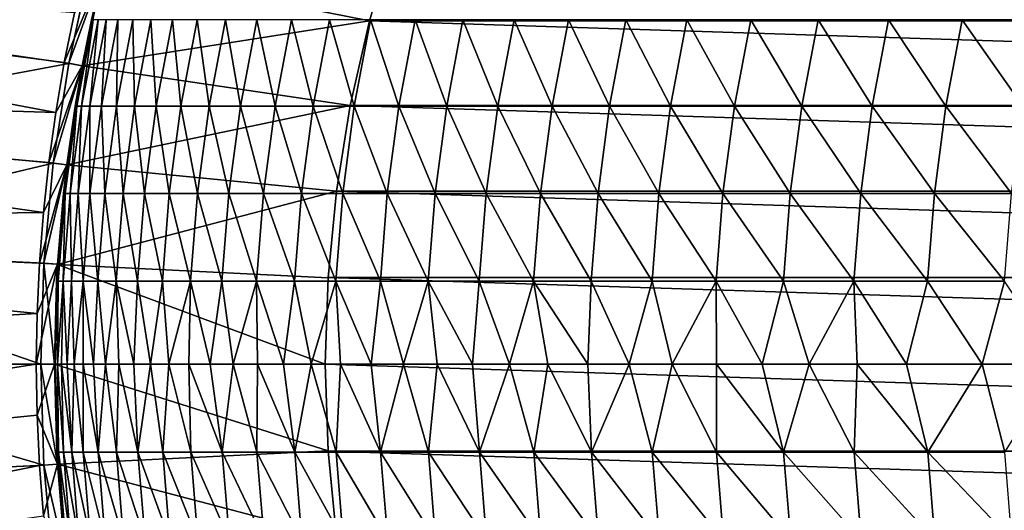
# Model space of a CAD drawing. Header units: metres. Extents: x -24 to 236, y -24 to 24.
# Tile 46 of 256: x -9.19 to -3.74, y -0.81 to 1.91. Entities that reach past the tile are written whole.
import ezdxf

# ---------------------------------------------------------------- set-up
doc = ezdxf.new("R2010")
doc.units = ezdxf.units.M
doc.layers.add('solid_10392024', color=7, linetype='CONTINUOUS')

msp = doc.modelspace()

# ---------------------------------------------------------------- linework, layer by layer
at = {"layer": 'solid_10392024'}
for points in [[(-7.254633, 1.902758), (-8.728052, 2.195745), (-7.118092, 2.362769)], [(-7.117933, 2.36326, 0.009358), (-7.254716, 1.90237, 0.009358), (-7.118092, 2.362769)], [(7.254716, 1.90237, 0.009358), (-7.254716, 1.90237, 0.009358), (-7.117933, 2.36326, 0.009358)], [(-7.254716, 1.90237, 0.009358), (-7.254633, 1.902758), (-7.118092, 2.362769)], [(7.254716, 1.90237, 0.009358), (-7.117933, 2.36326, 0.009358), (7.117933, 2.36326, 0.009358)], [(-14.014405, 1.551269, 4.4), (-8.992291, 1.395784, 9.4), (-13.907684, 2.320846, 4.4)], [(-13.907684, 2.320846, 4.4), (-8.992291, 1.395784, 9.4), (-8.944992, 1.672274, 9.4)], [(-13.907684, 2.320846, 4.4), (-8.944992, 1.672274, 9.4), (-8.889263, 1.947005, 9.4)], [(-8.920442, 1.667587), (-10.801885, 1.941455), (-8.800982, 2.213184)], [(-8.728176, 2.195188, 9.4), (-8.889263, 1.947005, 9.4), (-8.944992, 1.672274, 9.4)], [(-8.84675, 1.653753, 9.4), (-8.728176, 2.195188, 9.4), (-8.944992, 1.672274, 9.4)], [(-8.920418, 1.66768, 0.009358), (-8.920442, 1.667587), (-8.800982, 2.213184)], [(-8.800955, 2.213302, 0.009358), (-8.920418, 1.66768, 0.009358), (-8.800982, 2.213184)], [(-8.728176, 2.195188, 0.009358), (-8.920418, 1.66768, 0.009358), (-8.800955, 2.213302, 0.009358)], [(-8.84675, 1.653753, 0.009358), (-8.920418, 1.66768, 0.009358), (-8.728176, 2.195188, 0.009358)], [(-8.728172, 2.195224, 57.5), (-8.728176, 2.195188, 9.4), (-8.84675, 1.653753, 9.4)], [(-8.795103, 1.909493, 57.5), (-8.728172, 2.195224, 57.5), (-8.84675, 1.653753, 9.4)], [(-8.846629, 1.654332), (-8.84675, 1.653753, 0.009358), (-8.728176, 2.195188, 0.009358)], [(-8.728052, 2.195745), (-8.846629, 1.654332), (-8.728176, 2.195188, 0.009358)], [(-7.254633, 1.902758), (-8.846629, 1.654332), (-8.728052, 2.195745)], [(-8.795103, 1.909493, 57.5), (-8.78592, 1.909494, 61.315632), (-8.728172, 2.195224, 57.5)], [(-8.920442, 1.667587), (-10.897964, 1.298081), (-10.801885, 1.941455)], [(-8.876475, 1.430055, 61.316067), (-8.78592, 1.909494, 61.315632), (-8.795103, 1.909493, 57.5)], [(-8.876475, 1.430055, 61.316067), (-8.848934, 1.430055, 65.131615), (-8.78592, 1.909494, 61.315632)], [(-8.876475, 1.430055, 61.316067), (-8.795103, 1.909493, 57.5), (-8.846758, 1.653746, 57.5)], [(-8.848934, 1.430055, 65.131615), (-8.758382, 1.909495, 65.130745), (-8.78592, 1.909494, 61.315632)], [(-8.848934, 1.430055, 65.131615), (-8.803051, 1.430057, 68.946129), (-8.758382, 1.909495, 65.130745)], [(-8.846758, 1.653746, 57.5), (-8.795103, 1.909493, 57.5), (-8.84675, 1.653753, 9.4)], [(-8.803051, 1.430057, 68.946129), (-8.712503, 1.909496, 68.944817), (-8.758382, 1.909495, 65.130745)], [(-8.803051, 1.430057, 68.946129), (-8.738841, 1.430058, 72.759087), (-8.712503, 1.909496, 68.944817)], [(-8.738841, 1.430058, 72.759087), (-8.648301, 1.909498, 72.757347), (-8.712503, 1.909496, 68.944817)], [(-8.738841, 1.430058, 72.759087), (-8.65632, 1.430059, 76.569977), (-8.648301, 1.909498, 72.757347)], [(-8.65632, 1.430059, 76.569977), (-8.565789, 1.909499, 76.567802), (-8.648301, 1.909498, 72.757347)], [(-8.65632, 1.430059, 76.569977), (-8.555504, 1.430059, 80.378288), (-8.565789, 1.909499, 76.567802)], [(-8.555504, 1.430059, 80.378288), (-8.464985, 1.9095, 80.375679), (-8.565789, 1.909499, 76.567802)], [(-8.555504, 1.430059, 80.378288), (-8.436408, 1.430059, 84.183502), (-8.464985, 1.9095, 80.375679)], [(-8.436408, 1.430059, 84.183502), (-8.345903, 1.9095, 84.18045), (-8.464985, 1.9095, 80.375679)], [(-8.436408, 1.430059, 84.183502), (-8.299048, 1.430059, 87.9851), (-8.345903, 1.9095, 84.18045)], [(-8.299048, 1.430059, 87.9851), (-8.208559, 1.909499, 87.981606), (-8.345903, 1.9095, 84.18045)], [(-8.299048, 1.430059, 87.9851), (-8.14344, 1.430058, 91.782562), (-8.208559, 1.909499, 87.981606)], [(-8.14344, 1.430058, 91.782562), (-8.052968, 1.909498, 91.778641), (-8.208559, 1.909499, 87.981606)], [(-8.14344, 1.430058, 91.782562), (-7.969598, 1.430057, 95.575386), (-8.052968, 1.909498, 91.778641)], [(-7.969598, 1.430057, 95.575386), (-7.879147, 1.909497, 95.571014), (-8.052968, 1.909498, 91.778641)], [(-7.969598, 1.430057, 95.575386), (-7.777539, 1.430056, 99.363045), (-7.879147, 1.909497, 95.571014)], [(-7.777539, 1.430056, 99.363045), (-7.68711, 1.909496, 99.358231), (-7.879147, 1.909497, 95.571014)], [(-7.777539, 1.430056, 99.363045), (-7.567278, 1.430055, 103.14502), (-7.68711, 1.909496, 99.358231)], [(-7.567278, 1.430055, 103.14502), (-7.476874, 1.909494, 103.139771), (-7.68711, 1.909496, 99.358231)], [(-7.567278, 1.430055, 103.14502), (-7.338831, 1.430055, 106.920807), (-7.476874, 1.909494, 103.139771)], [(-7.338831, 1.430055, 106.920807), (-7.248454, 1.909494, 106.915115), (-7.476874, 1.909494, 103.139771)], [(-7.338831, 1.430055, 106.920807), (-7.092215, 1.430055, 110.68988), (-7.248454, 1.909494, 106.915115)], [(-7.092215, 1.430055, 110.68988), (-7.001866, 1.909494, 110.683746), (-7.248454, 1.909494, 106.915115)], [(-7.092215, 1.430055, 110.68988), (-6.827465, 1.430056, 114.451736), (-7.001866, 1.909494, 110.683746)], [(-6.827465, 1.430056, 114.451736), (-6.737147, 1.909496, 114.44516), (-7.001866, 1.909494, 110.683746)], [(-6.827465, 1.430056, 114.451736), (-6.544627, 1.430057, 118.205879), (-6.737147, 1.909496, 114.44516)], [(-6.544627, 1.430057, 118.205879), (-6.454343, 1.909497, 118.198853), (-6.737147, 1.909496, 114.44516)], [(-6.544627, 1.430057, 118.205879), (-6.243746, 1.430059, 121.951797), (-6.454343, 1.909497, 118.198853)], [(-6.243746, 1.430059, 121.951797), (-6.153499, 1.909499, 121.944328), (-6.454343, 1.909497, 118.198853)], [(-6.243746, 1.430059, 121.951797), (-5.92487, 1.43006, 125.688995), (-6.153499, 1.909499, 121.944328)], [(-5.92487, 1.43006, 125.688995), (-5.834661, 1.9095, 125.681076), (-6.153499, 1.909499, 121.944328)], [(-5.92487, 1.43006, 125.688995), (-5.588044, 1.43006, 129.416962), (-5.834661, 1.9095, 125.681076)], [(-5.588044, 1.43006, 129.416962), (-5.497875, 1.909501, 129.4086), (-5.834661, 1.9095, 125.681076)], [(-5.588044, 1.43006, 129.416962), (-5.233313, 1.43006, 133.135208), (-5.497875, 1.909501, 129.4086)], [(-5.233313, 1.43006, 133.135208), (-5.143187, 1.909501, 133.126389), (-5.497875, 1.909501, 129.4086)], [(-5.233313, 1.43006, 133.135208), (-4.860724, 1.43006, 136.843216), (-5.143187, 1.909501, 133.126389)], [(-4.860724, 1.43006, 136.843216), (-4.770644, 1.9095, 136.833939), (-5.143187, 1.909501, 133.126389)], [(-4.860724, 1.43006, 136.843216), (-4.470323, 1.430059, 140.540497), (-4.770644, 1.9095, 136.833939)], [(-4.470323, 1.430059, 140.540497), (-4.380291, 1.909499, 140.530762), (-4.770644, 1.9095, 136.833939)], [(-4.470323, 1.430059, 140.540497), (-4.062155, 1.430057, 144.226547), (-4.380291, 1.909499, 140.530762)], [(-4.062155, 1.430057, 144.226547), (-3.972174, 1.909497, 144.216354), (-4.380291, 1.909499, 140.530762)], [(-4.062155, 1.430057, 144.226547), (-3.636267, 1.430056, 147.900864), (-3.972174, 1.909497, 144.216354)], [(-3.636267, 1.430056, 147.900864), (-3.54634, 1.909495, 147.890198), (-3.972174, 1.909497, 144.216354)], [(-7.361573, 1.434223), (-8.846629, 1.654332), (-7.254633, 1.902758)], [(-7.254716, 1.90237, 0.009358), (-7.361687, 1.433691, 0.009358), (-7.361573, 1.434223)], [(7.361687, 1.433691, 0.009358), (-7.361687, 1.433691, 0.009358), (-7.254716, 1.90237, 0.009358)], [(-7.254716, 1.90237, 0.009358), (-7.361573, 1.434223), (-7.254633, 1.902758)], [(7.361687, 1.433691, 0.009358), (-7.254716, 1.90237, 0.009358), (7.254716, 1.90237, 0.009358)], [(-9.006212, 1.115237), (-10.897964, 1.298081), (-8.920442, 1.667587)], [(-8.84675, 1.653753, 9.4), (-8.992291, 1.395784, 9.4), (-9.031023, 1.118301, 9.4)], [(-8.931774, 1.106041, 9.4), (-8.84675, 1.653753, 9.4), (-9.031023, 1.118301, 9.4)], [(-8.920418, 1.66768, 0.009358), (-9.006213, 1.115229, 0.009358), (-8.920442, 1.667587)], [(-8.84675, 1.653753, 0.009358), (-9.006213, 1.115229, 0.009358), (-8.920418, 1.66768, 0.009358)], [(-9.006213, 1.115229, 0.009358), (-9.006212, 1.115237), (-8.920442, 1.667587)], [(-8.931774, 1.106041, 0.009358), (-9.006213, 1.115229, 0.009358), (-8.84675, 1.653753, 0.009358)], [(-8.84675, 1.653753, 9.4), (-8.944992, 1.672274, 9.4), (-8.992291, 1.395784, 9.4)], [(-8.846629, 1.654332), (-8.9318, 1.10577), (-8.84675, 1.653753, 0.009358)], [(-7.361573, 1.434223), (-8.9318, 1.10577), (-8.846629, 1.654332)], [(-8.9318, 1.10577), (-8.931774, 1.106041, 0.009358), (-8.84675, 1.653753, 0.009358)], [(-8.846758, 1.653746, 57.5), (-8.84675, 1.653753, 9.4), (-8.931774, 1.106041, 9.4)], [(-8.885659, 1.430054, 57.5), (-8.846758, 1.653746, 57.5), (-8.931774, 1.106041, 9.4)], [(-8.885659, 1.430054, 57.5), (-8.876475, 1.430055, 61.316067), (-8.846758, 1.653746, 57.5)], [(-14.078583, 0.776862, 4.4), (-9.061113, 0.84024, 9.4), (-14.014405, 1.551269, 4.4)], [(-14.014405, 1.551269, 4.4), (-9.061113, 0.84024, 9.4), (-9.031023, 1.118301, 9.4)], [(-14.014405, 1.551269, 4.4), (-9.031023, 1.118301, 9.4), (-8.992291, 1.395784, 9.4)], [(-8.940916, 0.946412, 61.316376), (-8.876475, 1.430055, 61.316067), (-8.885659, 1.430054, 57.5)], [(-8.940916, 0.946412, 61.316376), (-8.913372, 0.946413, 65.132233), (-8.876475, 1.430055, 61.316067)], [(-8.940916, 0.946412, 61.316376), (-8.885659, 1.430054, 57.5), (-8.931785, 1.105995, 57.5)], [(-7.438427, 0.958958), (-8.9318, 1.10577), (-7.361573, 1.434223)], [(-8.931785, 1.105995, 57.5), (-8.885659, 1.430054, 57.5), (-8.931774, 1.106041, 9.4)], [(-8.913372, 0.946413, 65.132233), (-8.848934, 1.430055, 65.131615), (-8.876475, 1.430055, 61.316067)], [(-8.913372, 0.946413, 65.132233), (-8.867485, 0.946414, 68.947052), (-8.848934, 1.430055, 65.131615)], [(-8.867485, 0.946414, 68.947052), (-8.803051, 1.430057, 68.946129), (-8.848934, 1.430055, 65.131615)], [(-8.867485, 0.946414, 68.947052), (-8.80327, 0.946415, 72.760323), (-8.803051, 1.430057, 68.946129)], [(-8.80327, 0.946415, 72.760323), (-8.738841, 1.430058, 72.759087), (-8.803051, 1.430057, 68.946129)], [(-8.80327, 0.946415, 72.760323), (-8.720743, 0.946415, 76.571533), (-8.738841, 1.430058, 72.759087)], [(-8.720743, 0.946415, 76.571533), (-8.65632, 1.430059, 76.569977), (-8.738841, 1.430058, 72.759087)], [(-8.720743, 0.946415, 76.571533), (-8.619919, 0.946415, 80.38015), (-8.65632, 1.430059, 76.569977)], [(-8.619919, 0.946415, 80.38015), (-8.555504, 1.430059, 80.378288), (-8.65632, 1.430059, 76.569977)], [(-8.619919, 0.946415, 80.38015), (-8.500813, 0.946415, 84.185677), (-8.555504, 1.430059, 80.378288)], [(-8.500813, 0.946415, 84.185677), (-8.436408, 1.430059, 84.183502), (-8.555504, 1.430059, 80.378288)], [(-8.500813, 0.946415, 84.185677), (-8.363442, 0.946415, 87.987579), (-8.436408, 1.430059, 84.183502)], [(-8.363442, 0.946415, 87.987579), (-8.299048, 1.430059, 87.9851), (-8.436408, 1.430059, 84.183502)], [(-8.363442, 0.946415, 87.987579), (-8.207821, 0.946415, 91.785362), (-8.299048, 1.430059, 87.9851)], [(-8.207821, 0.946415, 91.785362), (-8.14344, 1.430058, 91.782562), (-8.299048, 1.430059, 87.9851)], [(-8.207821, 0.946415, 91.785362), (-8.033965, 0.946414, 95.578491), (-8.14344, 1.430058, 91.782562)], [(-8.033965, 0.946414, 95.578491), (-7.969598, 1.430057, 95.575386), (-8.14344, 1.430058, 91.782562)], [(-8.033965, 0.946414, 95.578491), (-7.84189, 0.946413, 99.366463), (-7.969598, 1.430057, 95.575386)], [(-7.84189, 0.946413, 99.366463), (-7.777539, 1.430056, 99.363045), (-7.969598, 1.430057, 95.575386)], [(-7.84189, 0.946413, 99.366463), (-7.631611, 0.946413, 103.148758), (-7.777539, 1.430056, 99.363045)], [(-7.631611, 0.946413, 103.148758), (-7.567278, 1.430055, 103.14502), (-7.777539, 1.430056, 99.363045)], [(-7.631611, 0.946413, 103.148758), (-7.403145, 0.946413, 106.924858), (-7.567278, 1.430055, 103.14502)], [(-7.403145, 0.946413, 106.924858), (-7.338831, 1.430055, 106.920807), (-7.567278, 1.430055, 103.14502)], [(-7.438415, 0.959121, 0.009358), (-7.438427, 0.958958), (-7.361573, 1.434223)], [(-7.361687, 1.433691, 0.009358), (-7.438415, 0.959121, 0.009358), (-7.361573, 1.434223)], [(7.438415, 0.959121, 0.009358), (-7.438415, 0.959121, 0.009358), (-7.361687, 1.433691, 0.009358)], [(-7.403145, 0.946413, 106.924858), (-7.156508, 0.946413, 110.694244), (-7.338831, 1.430055, 106.920807)], [(7.438415, 0.959121, 0.009358), (-7.361687, 1.433691, 0.009358), (7.361687, 1.433691, 0.009358)], [(-7.156508, 0.946413, 110.694244), (-7.092215, 1.430055, 110.68988), (-7.338831, 1.430055, 106.920807)], [(-7.156508, 0.946413, 110.694244), (-6.891736, 0.946413, 114.456421), (-7.092215, 1.430055, 110.68988)], [(-6.891736, 0.946413, 114.456421), (-6.827465, 1.430056, 114.451736), (-7.092215, 1.430055, 110.68988)], [(-6.891736, 0.946413, 114.456421), (-6.608874, 0.946414, 118.210876), (-6.827465, 1.430056, 114.451736)], [(-6.608874, 0.946414, 118.210876), (-6.544627, 1.430057, 118.205879), (-6.827465, 1.430056, 114.451736)], [(-6.608874, 0.946414, 118.210876), (-6.307968, 0.946415, 121.957115), (-6.544627, 1.430057, 118.205879)], [(-6.307968, 0.946415, 121.957115), (-6.243746, 1.430059, 121.951797), (-6.544627, 1.430057, 118.205879)], [(-6.307968, 0.946415, 121.957115), (-5.989064, 0.946416, 125.694633), (-6.243746, 1.430059, 121.951797)], [(-5.989064, 0.946416, 125.694633), (-5.92487, 1.43006, 125.688995), (-6.243746, 1.430059, 121.951797)], [(-5.989064, 0.946416, 125.694633), (-5.652209, 0.946416, 129.422928), (-5.92487, 1.43006, 125.688995)], [(-5.652209, 0.946416, 129.422928), (-5.588044, 1.43006, 129.416962), (-5.92487, 1.43006, 125.688995)], [(-5.652209, 0.946416, 129.422928), (-5.297447, 0.946416, 133.141495), (-5.588044, 1.43006, 129.416962)], [(-5.297447, 0.946416, 133.141495), (-5.233313, 1.43006, 133.135208), (-5.588044, 1.43006, 129.416962)], [(-5.297447, 0.946416, 133.141495), (-4.924826, 0.946416, 136.849823), (-5.233313, 1.43006, 133.135208)], [(-4.924826, 0.946416, 136.849823), (-4.860724, 1.43006, 136.843216), (-5.233313, 1.43006, 133.135208)], [(-4.924826, 0.946416, 136.849823), (-4.53439, 0.946415, 140.54744), (-4.860724, 1.43006, 136.843216)], [(-4.53439, 0.946415, 140.54744), (-4.470323, 1.430059, 140.540497), (-4.860724, 1.43006, 136.843216)], [(-4.53439, 0.946415, 140.54744), (-4.126187, 0.946414, 144.23381), (-4.470323, 1.430059, 140.540497)], [(-4.126187, 0.946414, 144.23381), (-4.062155, 1.430057, 144.226547), (-4.470323, 1.430059, 140.540497)], [(-4.126187, 0.946414, 144.23381), (-3.700261, 0.946413, 147.908447), (-4.062155, 1.430057, 144.226547)], [(-3.700261, 0.946413, 147.908447), (-3.636267, 1.430056, 147.900864), (-4.062155, 1.430057, 144.226547)], [(-9.006212, 1.115237), (-10.955613, 0.651249), (-10.897964, 1.298081)], [(-9.05768, 0.559666), (-10.955613, 0.651249), (-9.006212, 1.115237)], [(-8.931774, 1.106041, 9.4), (-9.061113, 0.84024, 9.4), (-9.082638, 0.561181, 9.4)], [(-8.982924, 0.554137, 9.4), (-8.931774, 1.106041, 9.4), (-9.082638, 0.561181, 9.4)], [(-8.931774, 1.106041, 9.4), (-9.031023, 1.118301, 9.4), (-9.061113, 0.84024, 9.4)], [(-9.057686, 0.55964, 0.009358), (-9.05768, 0.559666), (-9.006212, 1.115237)], [(-9.006213, 1.115229, 0.009358), (-9.057686, 0.55964, 0.009358), (-9.006212, 1.115237)], [(-8.931774, 1.106041, 0.009358), (-9.057686, 0.55964, 0.009358), (-9.006213, 1.115229, 0.009358)], [(-8.982924, 0.554137, 0.009358), (-9.057686, 0.55964, 0.009358), (-8.931774, 1.106041, 0.009358)], [(-8.9318, 1.10577), (-8.982983, 0.553339), (-8.982924, 0.554137, 0.009358)], [(-7.438427, 0.958958), (-8.982983, 0.553339), (-8.9318, 1.10577)], [(-8.931785, 1.105995, 57.5), (-8.931774, 1.106041, 9.4), (-8.982924, 0.554137, 9.4)], [(-8.9318, 1.10577), (-8.982924, 0.554137, 0.009358), (-8.931774, 1.106041, 0.009358)], [(-8.950101, 0.946412, 57.5), (-8.931785, 1.105995, 57.5), (-8.982924, 0.554137, 9.4)], [(-8.950101, 0.946412, 57.5), (-8.940916, 0.946412, 61.316376), (-8.931785, 1.105995, 57.5)], [(-7.484635, 0.47996), (-8.982983, 0.553339), (-7.438427, 0.958958)], [(-8.98293, 0.554048, 57.5), (-8.950101, 0.946412, 57.5), (-8.982924, 0.554137, 9.4)], [(-8.979053, 0.459989, 61.316559), (-8.950101, 0.946412, 57.5), (-8.98293, 0.554048, 57.5)], [(-8.979053, 0.459989, 61.316559), (-8.940916, 0.946412, 61.316376), (-8.950101, 0.946412, 57.5)], [(-8.979053, 0.459989, 61.316559), (-8.951508, 0.459989, 65.132599), (-8.940916, 0.946412, 61.316376)], [(-8.951508, 0.459989, 65.132599), (-8.913372, 0.946413, 65.132233), (-8.940916, 0.946412, 61.316376)], [(-8.951508, 0.459989, 65.132599), (-8.905618, 0.459989, 68.947609), (-8.913372, 0.946413, 65.132233)], [(-8.905618, 0.459989, 68.947609), (-8.867485, 0.946414, 68.947052), (-8.913372, 0.946413, 65.132233)], [(-8.905618, 0.459989, 68.947609), (-8.8414, 0.45999, 72.761063), (-8.867485, 0.946414, 68.947052)], [(-8.8414, 0.45999, 72.761063), (-8.80327, 0.946415, 72.760323), (-8.867485, 0.946414, 68.947052)], [(-8.8414, 0.45999, 72.761063), (-8.758868, 0.45999, 76.572449), (-8.80327, 0.946415, 72.760323)], [(-8.758868, 0.45999, 76.572449), (-8.720743, 0.946415, 76.571533), (-8.80327, 0.946415, 72.760323)], [(-8.758868, 0.45999, 76.572449), (-8.658039, 0.45999, 80.381248), (-8.720743, 0.946415, 76.571533)], [(-8.658039, 0.45999, 80.381248), (-8.619919, 0.946415, 80.38015), (-8.720743, 0.946415, 76.571533)], [(-8.658039, 0.45999, 80.381248), (-8.538928, 0.45999, 84.186958), (-8.619919, 0.946415, 80.38015)], [(-8.538928, 0.45999, 84.186958), (-8.500813, 0.946415, 84.185677), (-8.619919, 0.946415, 80.38015)], [(-8.538928, 0.45999, 84.186958), (-8.40155, 0.45999, 87.989052), (-8.500813, 0.946415, 84.185677)], [(-8.40155, 0.45999, 87.989052), (-8.363442, 0.946415, 87.987579), (-8.500813, 0.946415, 84.185677)], [(-8.40155, 0.45999, 87.989052), (-8.245921, 0.45999, 91.78701), (-8.363442, 0.946415, 87.987579)], [(-8.245921, 0.45999, 91.78701), (-8.207821, 0.946415, 91.785362), (-8.363442, 0.946415, 87.987579)], [(-8.245921, 0.45999, 91.78701), (-8.072057, 0.45999, 95.58033), (-8.207821, 0.946415, 91.785362)], [(-8.072057, 0.45999, 95.58033), (-8.033965, 0.946414, 95.578491), (-8.207821, 0.946415, 91.785362)], [(-8.072057, 0.45999, 95.58033), (-7.879973, 0.459989, 99.368484), (-8.033965, 0.946414, 95.578491)], [(-7.879973, 0.459989, 99.368484), (-7.84189, 0.946413, 99.366463), (-8.033965, 0.946414, 95.578491)], [(-7.879973, 0.459989, 99.368484), (-7.669684, 0.459989, 103.150963), (-7.84189, 0.946413, 99.366463)], [(-7.669684, 0.459989, 103.150963), (-7.631611, 0.946413, 103.148758), (-7.84189, 0.946413, 99.366463)], [(-7.669684, 0.459989, 103.150963), (-7.441206, 0.459989, 106.927254), (-7.631611, 0.946413, 103.148758)], [(-7.441206, 0.459989, 106.927254), (-7.403145, 0.946413, 106.924858), (-7.631611, 0.946413, 103.148758)], [(-7.484584, 0.480616, 0.009358), (-7.484635, 0.47996), (-7.438427, 0.958958)], [(-7.438415, 0.959121, 0.009358), (-7.484584, 0.480616, 0.009358), (-7.438427, 0.958958)], [(7.484584, 0.480616, 0.009358), (-7.484584, 0.480616, 0.009358), (-7.438415, 0.959121, 0.009358)], [(-7.441206, 0.459989, 106.927254), (-7.194557, 0.459989, 110.696831), (-7.403145, 0.946413, 106.924858)], [(7.484584, 0.480616, 0.009358), (-7.438415, 0.959121, 0.009358), (7.438415, 0.959121, 0.009358)], [(-7.194557, 0.459989, 110.696831), (-7.156508, 0.946413, 110.694244), (-7.403145, 0.946413, 106.924858)], [(-7.194557, 0.459989, 110.696831), (-6.929771, 0.459989, 114.45919), (-7.156508, 0.946413, 110.694244)], [(-6.929771, 0.459989, 114.45919), (-6.891736, 0.946413, 114.456421), (-7.156508, 0.946413, 110.694244)], [(-6.929771, 0.459989, 114.45919), (-6.646895, 0.45999, 118.213837), (-6.891736, 0.946413, 114.456421)], [(-6.646895, 0.45999, 118.213837), (-6.608874, 0.946414, 118.210876), (-6.891736, 0.946413, 114.456421)], [(-6.646895, 0.45999, 118.213837), (-6.345974, 0.45999, 121.960266), (-6.608874, 0.946414, 118.210876)], [(-6.345974, 0.45999, 121.960266), (-6.307968, 0.946415, 121.957115), (-6.608874, 0.946414, 118.210876)], [(-6.345974, 0.45999, 121.960266), (-6.027055, 0.45999, 125.697968), (-6.307968, 0.946415, 121.957115)], [(-6.027055, 0.45999, 125.697968), (-5.989064, 0.946416, 125.694633), (-6.307968, 0.946415, 121.957115)], [(-6.027055, 0.45999, 125.697968), (-5.690182, 0.459991, 129.426453), (-5.989064, 0.946416, 125.694633)], [(-5.690182, 0.459991, 129.426453), (-5.652209, 0.946416, 129.422928), (-5.989064, 0.946416, 125.694633)], [(-5.690182, 0.459991, 129.426453), (-5.335402, 0.459991, 133.145203), (-5.652209, 0.946416, 129.422928)], [(-5.335402, 0.459991, 133.145203), (-5.297447, 0.946416, 133.141495), (-5.652209, 0.946416, 129.422928)], [(-5.335402, 0.459991, 133.145203), (-4.962762, 0.45999, 136.853729), (-5.297447, 0.946416, 133.141495)], [(-4.962762, 0.45999, 136.853729), (-4.924826, 0.946416, 136.849823), (-5.297447, 0.946416, 133.141495)], [(-4.962762, 0.45999, 136.853729), (-4.572306, 0.45999, 140.551529), (-4.924826, 0.946416, 136.849823)], [(-4.572306, 0.45999, 140.551529), (-4.53439, 0.946415, 140.54744), (-4.924826, 0.946416, 136.849823)], [(-4.572306, 0.45999, 140.551529), (-4.164081, 0.45999, 144.238098), (-4.53439, 0.946415, 140.54744)], [(-4.164081, 0.45999, 144.238098), (-4.126187, 0.946414, 144.23381), (-4.53439, 0.946415, 140.54744)], [(-4.164081, 0.45999, 144.238098), (-3.738132, 0.459989, 147.912933), (-4.126187, 0.946414, 144.23381)], [(-3.738132, 0.459989, 147.912933), (-3.700261, 0.946413, 147.908447), (-4.126187, 0.946414, 144.23381)], [(-14.078583, 0.776862, 4.4), (-9.082638, 0.561181, 9.4), (-9.061113, 0.84024, 9.4)], [(-14.078583, 0.776862, 4.4), (-14.1, 0, 4.4), (-9.0956, 0.281101, 9.4)], [(-14.078583, 0.776862, 4.4), (-9.0956, 0.281101, 9.4), (-9.082638, 0.561181, 9.4)], [(-9.075, 0), (-10.975, 0), (-10.955613, 0.651249)], [(-9.05768, 0.559666), (-9.075, 0), (-10.955613, 0.651249)], [(-8.982924, 0.554137, 9.4), (-9.0956, 0.281101, 9.4), (-9.1, 0, 9.4)], [(-9, 0, 9.4), (-8.982924, 0.554137, 9.4), (-9.1, 0, 9.4)], [(-8.982924, 0.554137, 9.4), (-9.082638, 0.561181, 9.4), (-9.0956, 0.281101, 9.4)], [(-9.05768, 0.559666), (-9.075, 0, 0.009358), (-9.075, 0)], [(-9.057686, 0.55964, 0.009358), (-9.075, 0, 0.009358), (-9.05768, 0.559666)], [(-9, 0, 0.009358), (-9.075, 0, 0.009358), (-9.057686, 0.55964, 0.009358)], [(-9, 0, 0.009358), (-9.057686, 0.55964, 0.009358), (-8.982924, 0.554137, 0.009358)], [(-8.98293, 0.554048, 57.5), (-8.982924, 0.554137, 9.4), (-9, 0, 9.4)], [(-9, 0), (-9, 0, 0.009358), (-8.982924, 0.554137, 0.009358)], [(-8.982983, 0.553339), (-9, 0), (-8.982924, 0.554137, 0.009358)], [(-8.988237, 0.459989, 57.5), (-8.98293, 0.554048, 57.5), (-9, 0, 9.4)], [(-7.5, 0), (-9, 0), (-8.982983, 0.553339)], [(-8.988237, 0.459989, 57.5), (-8.979053, 0.459989, 61.316559), (-8.98293, 0.554048, 57.5)], [(-7.484635, 0.47996), (-7.5, 0), (-8.982983, 0.553339)], [(-9, 0, 57.5), (-8.988237, 0.459989, 57.5), (-9, 0, 9.4)], [(-8.995584, 0, 60.146168), (-8.988237, 0.459989, 57.5), (-9, 0, 57.5)], [(-8.995584, 0, 60.146168), (-8.979053, 0.459989, 61.316559), (-8.988237, 0.459989, 57.5)], [(-8.995584, 0, 60.146168), (-8.982341, 0, 62.792095), (-8.979053, 0.459989, 61.316559)], [(-8.982341, 0, 62.792095), (-8.951508, 0.459989, 65.132599), (-8.979053, 0.459989, 61.316559)], [(-8.982341, 0, 62.792095), (-8.960277, 0, 65.437599), (-8.951508, 0.459989, 65.132599)], [(-8.960277, 0, 65.437599), (-8.929397, 0, 68.08252), (-8.951508, 0.459989, 65.132599)], [(-8.929397, 0, 68.08252), (-8.905618, 0.459989, 68.947609), (-8.951508, 0.459989, 65.132599)], [(-8.929397, 0, 68.08252), (-8.889707, 0, 70.726685), (-8.905618, 0.459989, 68.947609)], [(-8.889707, 0, 70.726685), (-8.8414, 0.45999, 72.761063), (-8.905618, 0.459989, 68.947609)], [(-8.889707, 0, 70.726685), (-8.841209, 0, 73.370064), (-8.8414, 0.45999, 72.761063)], [(-8.783902, 0, 76.012817), (-8.758868, 0.45999, 76.572449), (-8.8414, 0.45999, 72.761063)], [(-8.841209, 0, 73.370064), (-8.783902, 0, 76.012817), (-8.8414, 0.45999, 72.761063)], [(-8.783902, 0, 76.012817), (-8.717797, 0, 78.654358), (-8.758868, 0.45999, 76.572449)], [(-8.717797, 0, 78.654358), (-8.658039, 0.45999, 80.381248), (-8.758868, 0.45999, 76.572449)], [(-8.717797, 0, 78.654358), (-8.642914, 0, 81.294037), (-8.658039, 0.45999, 80.381248)], [(-8.559278, 0, 83.931229), (-8.538928, 0.45999, 84.186958), (-8.658039, 0.45999, 80.381248)], [(-8.642914, 0, 81.294037), (-8.559278, 0, 83.931229), (-8.658039, 0.45999, 80.381248)], [(-8.559278, 0, 83.931229), (-8.466917, 0, 86.565361), (-8.538928, 0.45999, 84.186958)], [(-8.466917, 0, 86.565361), (-8.40155, 0.45999, 87.989052), (-8.538928, 0.45999, 84.186958)], [(-8.466917, 0, 86.565361), (-8.365827, 0, 89.196884), (-8.40155, 0.45999, 87.989052)], [(-8.365827, 0, 89.196884), (-8.245921, 0.45999, 91.78701), (-8.40155, 0.45999, 87.989052)], [(-8.365827, 0, 89.196884), (-8.256019, 0, 91.825607), (-8.245921, 0.45999, 91.78701)], [(-8.256019, 0, 91.825607), (-8.137523, 0, 94.451027), (-8.245921, 0.45999, 91.78701)], [(-8.137523, 0, 94.451027), (-8.072057, 0.45999, 95.58033), (-8.245921, 0.45999, 91.78701)], [(-8.137523, 0, 94.451027), (-8.010372, 0, 97.072617), (-8.072057, 0.45999, 95.58033)], [(-8.010372, 0, 97.072617), (-7.879973, 0.459989, 99.368484), (-8.072057, 0.45999, 95.58033)], [(-8.010372, 0, 97.072617), (-7.874604, 0, 99.689873), (-7.879973, 0.459989, 99.368484)], [(-7.730258, 0, 102.302345), (-7.669684, 0.459989, 103.150963), (-7.879973, 0.459989, 99.368484)], [(-7.874604, 0, 99.689873), (-7.730258, 0, 102.302345), (-7.879973, 0.459989, 99.368484)], [(-7.730258, 0, 102.302345), (-7.577346, 0, 104.910088), (-7.669684, 0.459989, 103.150963)], [(-7.577346, 0, 104.910088), (-7.441206, 0.459989, 106.927254), (-7.669684, 0.459989, 103.150963)], [(-7.577346, 0, 104.910088), (-7.415867, 0, 107.513321), (-7.441206, 0.459989, 106.927254)], [(-7.484584, 0.480616, 0.009358), (7.5, 0, 0.009358), (-7.5, 0, 0.009358)], [(-7.484584, 0.480616, 0.009358), (-7.5, 0, 0.009358), (-7.484635, 0.47996)], [(-7.484635, 0.47996), (-7.5, 0, 0.009358), (-7.5, 0)], [(7.484584, 0.480616, 0.009358), (7.5, 0, 0.009358), (-7.484584, 0.480616, 0.009358)], [(-7.245813, 0, 110.112297), (-7.194557, 0.459989, 110.696831), (-7.441206, 0.459989, 106.927254)], [(-7.415867, 0, 107.513321), (-7.245813, 0, 110.112297), (-7.441206, 0.459989, 106.927254)], [(-7.245813, 0, 110.112297), (-7.06718, 0, 112.707245), (-7.194557, 0.459989, 110.696831)], [(-7.06718, 0, 112.707245), (-6.929771, 0.459989, 114.45919), (-7.194557, 0.459989, 110.696831)], [(-7.06718, 0, 112.707245), (-6.879923, 0, 115.298889), (-6.929771, 0.459989, 114.45919)], [(-6.683961, 0, 117.888268), (-6.646895, 0.45999, 118.213837), (-6.929771, 0.459989, 114.45919)], [(-6.879923, 0, 115.298889), (-6.683961, 0, 117.888268), (-6.929771, 0.459989, 114.45919)], [(-6.683961, 0, 117.888268), (-6.479449, 0, 120.473312), (-6.646895, 0.45999, 118.213837)], [(-6.479449, 0, 120.473312), (-6.345974, 0.45999, 121.960266), (-6.646895, 0.45999, 118.213837)], [(-6.479449, 0, 120.473312), (-6.266586, 0, 123.051735), (-6.345974, 0.45999, 121.960266)], [(-6.045598, 0, 125.621246), (-6.027055, 0.45999, 125.697968), (-6.345974, 0.45999, 121.960266)], [(-6.266586, 0, 123.051735), (-6.045598, 0, 125.621246), (-6.345974, 0.45999, 121.960266)], [(-6.045598, 0, 125.621246), (-5.81669, 0, 128.180145), (-6.027055, 0.45999, 125.697968)], [(-5.81669, 0, 128.180145), (-5.690182, 0.459991, 129.426453), (-6.027055, 0.45999, 125.697968)], [(-5.81669, 0, 128.180145), (-5.579261, 0, 130.735474), (-5.690182, 0.459991, 129.426453)], [(-5.579261, 0, 130.735474), (-5.335402, 0.459991, 133.145203), (-5.690182, 0.459991, 129.426453)], [(-5.579261, 0, 130.735474), (-5.333528, 0, 133.284897), (-5.335402, 0.459991, 133.145203)], [(-5.08018, 0, 135.821747), (-4.962762, 0.45999, 136.853729), (-5.335402, 0.459991, 133.145203)], [(-5.333528, 0, 133.284897), (-5.08018, 0, 135.821747), (-5.335402, 0.459991, 133.145203)], [(-5.08018, 0, 135.821747), (-4.819988, 0, 138.339447), (-4.962762, 0.45999, 136.853729)], [(-4.819988, 0, 138.339447), (-4.572306, 0.45999, 140.551529), (-4.962762, 0.45999, 136.853729)], [(-4.819988, 0, 138.339447), (-4.553812, 0, 140.831421), (-4.572306, 0.45999, 140.551529)], [(-4.281696, 0, 143.299149), (-4.164081, 0.45999, 144.238098), (-4.572306, 0.45999, 140.551529)], [(-4.553812, 0, 140.831421), (-4.281696, 0, 143.299149), (-4.572306, 0.45999, 140.551529)], [(-4.281696, 0, 143.299149), (-3.861645, 0, 146.965286), (-4.164081, 0.45999, 144.238098)], [(-3.861645, 0, 146.965286), (-3.738132, 0.459989, 147.912933), (-4.164081, 0.45999, 144.238098)], [(-3.861645, 0, 146.965286), (-3.429003, 0, 150.578644), (-3.738132, 0.459989, 147.912933)], [(-9.0956, 0.281101, 9.4), (-14.1, 0, 4.4), (-9.1, 0, 9.4)], [(-9.1, 0, 9.4), (-14.1, 0, 4.4), (-14.078583, -0.776862, 4.4)], [(-9.0956, -0.281101, 9.4), (-9.1, 0, 9.4), (-14.078583, -0.776862, 4.4)], [(-9.05768, -0.559666), (-10.955613, -0.651249), (-10.975, 0)], [(-9.05768, -0.559666), (-10.975, 0), (-9.075, 0)], [(-9, 0, 9.4), (-9.1, 0, 9.4), (-9.0956, -0.281101, 9.4)], [(-8.982924, -0.554137, 9.4), (-9, 0, 9.4), (-9.0956, -0.281101, 9.4)], [(-9.057686, -0.55964, 0.009358), (-9.05768, -0.559666), (-9.075, 0)], [(-9.075, 0, 0.009358), (-9.057686, -0.55964, 0.009358), (-9.075, 0)], [(-8.982924, -0.554137, 0.009358), (-9.057686, -0.55964, 0.009358), (-9.075, 0, 0.009358)], [(-8.982924, -0.554137, 0.009358), (-9.075, 0, 0.009358), (-9, 0, 0.009358)], [(-9, 0, 57.5), (-9, 0, 9.4), (-8.982924, -0.554137, 9.4)], [(-8.986801, -0.48725, 57.5), (-9, 0, 57.5), (-8.982924, -0.554137, 9.4)], [(-8.982983, -0.553339), (-9, 0, 0.009358), (-9, 0)], [(-8.982983, -0.553339), (-8.982924, -0.554137, 0.009358), (-9, 0, 0.009358)], [(-7.484635, -0.47996), (-8.982983, -0.553339), (-9, 0)], [(-7.484635, -0.47996), (-9, 0), (-7.5, 0)], [(-8.977615, -0.48725, 61.316551), (-8.995584, 0, 60.146168), (-9, 0, 57.5)], [(-8.986801, -0.48725, 57.5), (-8.977615, -0.48725, 61.316551), (-9, 0, 57.5)], [(-8.977615, -0.48725, 61.316551), (-8.982341, 0, 62.792095), (-8.995584, 0, 60.146168)], [(-8.95007, -0.487251, 65.132584), (-8.960277, 0, 65.437599), (-8.982341, 0, 62.792095)], [(-8.977615, -0.48725, 61.316551), (-8.95007, -0.487251, 65.132584), (-8.982341, 0, 62.792095)], [(-8.904181, -0.487251, 68.947586), (-8.929397, 0, 68.08252), (-8.960277, 0, 65.437599)], [(-8.95007, -0.487251, 65.132584), (-8.904181, -0.487251, 68.947586), (-8.960277, 0, 65.437599)], [(-8.904181, -0.487251, 68.947586), (-8.889707, 0, 70.726685), (-8.929397, 0, 68.08252)], [(-8.904181, -0.487251, 68.947586), (-8.839963, -0.487251, 72.761032), (-8.889707, 0, 70.726685)], [(-8.839963, -0.487251, 72.761032), (-8.841209, 0, 73.370064), (-8.889707, 0, 70.726685)], [(-8.757432, -0.487252, 76.572411), (-8.783902, 0, 76.012817), (-8.841209, 0, 73.370064)], [(-8.839963, -0.487251, 72.761032), (-8.757432, -0.487252, 76.572411), (-8.841209, 0, 73.370064)], [(-8.757432, -0.487252, 76.572411), (-8.717797, 0, 78.654358), (-8.783902, 0, 76.012817)], [(-8.757432, -0.487252, 76.572411), (-8.656603, -0.487252, 80.38121), (-8.717797, 0, 78.654358)], [(-8.656603, -0.487252, 80.38121), (-8.642914, 0, 81.294037), (-8.717797, 0, 78.654358)], [(-8.656603, -0.487252, 80.38121), (-8.537493, -0.487252, 84.186913), (-8.642914, 0, 81.294037)], [(-8.537493, -0.487252, 84.186913), (-8.559278, 0, 83.931229), (-8.642914, 0, 81.294037)], [(-8.537493, -0.487252, 84.186913), (-8.466917, 0, 86.565361), (-8.559278, 0, 83.931229)], [(-8.537493, -0.487252, 84.186913), (-8.400115, -0.487252, 87.988998), (-8.466917, 0, 86.565361)], [(-8.400115, -0.487252, 87.988998), (-8.365827, 0, 89.196884), (-8.466917, 0, 86.565361)], [(-8.400115, -0.487252, 87.988998), (-8.244486, -0.487251, 91.786949), (-8.365827, 0, 89.196884)], [(-8.244486, -0.487251, 91.786949), (-8.256019, 0, 91.825607), (-8.365827, 0, 89.196884)], [(-8.070622, -0.487251, 95.580261), (-8.137523, 0, 94.451027), (-8.256019, 0, 91.825607)], [(-8.244486, -0.487251, 91.786949), (-8.070622, -0.487251, 95.580261), (-8.256019, 0, 91.825607)], [(-8.070622, -0.487251, 95.580261), (-8.010372, 0, 97.072617), (-8.137523, 0, 94.451027)], [(-8.070622, -0.487251, 95.580261), (-7.878538, -0.487251, 99.368408), (-8.010372, 0, 97.072617)], [(-7.878538, -0.487251, 99.368408), (-7.874604, 0, 99.689873), (-8.010372, 0, 97.072617)], [(-7.878538, -0.487251, 99.368408), (-7.66825, -0.487251, 103.150879), (-7.874604, 0, 99.689873)], [(-7.66825, -0.487251, 103.150879), (-7.730258, 0, 102.302345), (-7.874604, 0, 99.689873)], [(-7.66825, -0.487251, 103.150879), (-7.577346, 0, 104.910088), (-7.730258, 0, 102.302345)], [(-7.66825, -0.487251, 103.150879), (-7.439773, -0.48725, 106.927162), (-7.577346, 0, 104.910088)], [(-7.439773, -0.48725, 106.927162), (-7.415867, 0, 107.513321), (-7.577346, 0, 104.910088)], [(-7.484584, -0.480616, 0.009358), (-7.5, 0), (-7.5, 0, 0.009358)], [(7.484584, -0.480616, 0.009358), (-7.5, 0, 0.009358), (7.5, 0, 0.009358)], [(-7.484584, -0.480616, 0.009358), (-7.5, 0, 0.009358), (7.484584, -0.480616, 0.009358)], [(-7.484584, -0.480616, 0.009358), (-7.484635, -0.47996), (-7.5, 0)], [(-7.439773, -0.48725, 106.927162), (-7.193124, -0.48725, 110.696732), (-7.415867, 0, 107.513321)], [(-7.193124, -0.48725, 110.696732), (-7.245813, 0, 110.112297), (-7.415867, 0, 107.513321)], [(-7.193124, -0.48725, 110.696732), (-7.06718, 0, 112.707245), (-7.245813, 0, 110.112297)], [(-6.928339, -0.487251, 114.459091), (-6.879923, 0, 115.298889), (-7.06718, 0, 112.707245)], [(-6.928339, -0.487251, 114.459091), (-6.645463, -0.487251, 118.21373), (-6.879923, 0, 115.298889)], [(-6.645463, -0.487251, 118.21373), (-6.683961, 0, 117.888268), (-6.879923, 0, 115.298889)], [(-6.645463, -0.487251, 118.21373), (-6.479449, 0, 120.473312), (-6.683961, 0, 117.888268)], [(-6.645463, -0.487251, 118.21373), (-6.344543, -0.487252, 121.960144), (-6.479449, 0, 120.473312)], [(-6.344543, -0.487252, 121.960144), (-6.266586, 0, 123.051735), (-6.479449, 0, 120.473312)], [(-6.344543, -0.487252, 121.960144), (-6.025623, -0.487252, 125.697845), (-6.266586, 0, 123.051735)], [(-6.025623, -0.487252, 125.697845), (-6.045598, 0, 125.621246), (-6.266586, 0, 123.051735)], [(-4.961333, -0.487252, 136.853592), (-5.08018, 0, 135.821747), (-5.333528, 0, 133.284897)], [(-4.961333, -0.487252, 136.853592), (-4.819988, 0, 138.339447), (-5.08018, 0, 135.821747)], [(-4.961333, -0.487252, 136.853592), (-4.570878, -0.487252, 140.551376), (-4.819988, 0, 138.339447)], [(-4.570878, -0.487252, 140.551376), (-4.553812, 0, 140.831421), (-4.819988, 0, 138.339447)], [(-4.570878, -0.487252, 140.551376), (-4.162653, -0.487251, 144.237946), (-4.553812, 0, 140.831421)], [(-4.162653, -0.487251, 144.237946), (-4.281696, 0, 143.299149), (-4.553812, 0, 140.831421)], [(-4.162653, -0.487251, 144.237946), (-3.861645, 0, 146.965286), (-4.281696, 0, 143.299149)], [(-4.162653, -0.487251, 144.237946), (-3.736706, -0.487251, 147.912766), (-3.861645, 0, 146.965286)], [(-3.736706, -0.487251, 147.912766), (-3.429003, 0, 150.578644), (-3.861645, 0, 146.965286)], [(-7.193124, -0.48725, 110.696732), (-6.928339, -0.487251, 114.459091), (-7.06718, 0, 112.707245)], [(-6.025623, -0.487252, 125.697845), (-5.81669, 0, 128.180145), (-6.045598, 0, 125.621246)], [(-6.025623, -0.487252, 125.697845), (-5.688752, -0.487252, 129.426315), (-5.81669, 0, 128.180145)], [(-5.688752, -0.487252, 129.426315), (-5.579261, 0, 130.735474), (-5.81669, 0, 128.180145)], [(-5.688752, -0.487252, 129.426315), (-5.333972, -0.487252, 133.145065), (-5.579261, 0, 130.735474)], [(-5.333972, -0.487252, 133.145065), (-5.333528, 0, 133.284897), (-5.579261, 0, 130.735474)], [(-5.333972, -0.487252, 133.145065), (-4.961333, -0.487252, 136.853592), (-5.333528, 0, 133.284897)], [(-9.082638, -0.561181, 9.4), (-9.0956, -0.281101, 9.4), (-14.078583, -0.776862, 4.4)], [(-8.982924, -0.554137, 9.4), (-9.0956, -0.281101, 9.4), (-9.082638, -0.561181, 9.4)], [(-8.98293, -0.554048, 57.5), (-8.986801, -0.48725, 57.5), (-8.982924, -0.554137, 9.4)], [(-8.938004, -0.973556, 61.316364), (-8.977615, -0.48725, 61.316551), (-8.986801, -0.48725, 57.5)], [(-8.938004, -0.973556, 61.316364), (-8.986801, -0.48725, 57.5), (-8.98293, -0.554048, 57.5)], [(-7.438427, -0.958958), (-8.982983, -0.553339), (-7.484635, -0.47996)], [(-8.91046, -0.973557, 65.132202), (-8.95007, -0.487251, 65.132584), (-8.977615, -0.48725, 61.316551)], [(-8.938004, -0.973556, 61.316364), (-8.91046, -0.973557, 65.132202), (-8.977615, -0.48725, 61.316551)], [(-8.864573, -0.973557, 68.947014), (-8.904181, -0.487251, 68.947586), (-8.95007, -0.487251, 65.132584)], [(-8.91046, -0.973557, 65.132202), (-8.864573, -0.973557, 68.947014), (-8.95007, -0.487251, 65.132584)], [(-8.800359, -0.973558, 72.760269), (-8.839963, -0.487251, 72.761032), (-8.904181, -0.487251, 68.947586)], [(-8.864573, -0.973557, 68.947014), (-8.800359, -0.973558, 72.760269), (-8.904181, -0.487251, 68.947586)], [(-8.717832, -0.973559, 76.571457), (-8.757432, -0.487252, 76.572411), (-8.839963, -0.487251, 72.761032)], [(-8.800359, -0.973558, 72.760269), (-8.717832, -0.973559, 76.571457), (-8.839963, -0.487251, 72.761032)], [(-8.617008, -0.973559, 80.380066), (-8.656603, -0.487252, 80.38121), (-8.757432, -0.487252, 76.572411)], [(-8.717832, -0.973559, 76.571457), (-8.617008, -0.973559, 80.380066), (-8.757432, -0.487252, 76.572411)], [(-8.497903, -0.973559, 84.185577), (-8.537493, -0.487252, 84.186913), (-8.656603, -0.487252, 80.38121)], [(-8.617008, -0.973559, 80.380066), (-8.497903, -0.973559, 84.185577), (-8.656603, -0.487252, 80.38121)], [(-8.360532, -0.973559, 87.987473), (-8.400115, -0.487252, 87.988998), (-8.537493, -0.487252, 84.186913)], [(-8.497903, -0.973559, 84.185577), (-8.360532, -0.973559, 87.987473), (-8.537493, -0.487252, 84.186913)], [(-8.204911, -0.973558, 91.785233), (-8.244486, -0.487251, 91.786949), (-8.400115, -0.487252, 87.988998)], [(-8.360532, -0.973559, 87.987473), (-8.204911, -0.973558, 91.785233), (-8.400115, -0.487252, 87.988998)], [(-8.031056, -0.973558, 95.578354), (-8.070622, -0.487251, 95.580261), (-8.244486, -0.487251, 91.786949)], [(-8.204911, -0.973558, 91.785233), (-8.031056, -0.973558, 95.578354), (-8.244486, -0.487251, 91.786949)], [(-7.838982, -0.973557, 99.36631), (-7.878538, -0.487251, 99.368408), (-8.070622, -0.487251, 95.580261)], [(-8.031056, -0.973558, 95.578354), (-7.838982, -0.973557, 99.36631), (-8.070622, -0.487251, 95.580261)], [(-7.628705, -0.973556, 103.14859), (-7.66825, -0.487251, 103.150879), (-7.878538, -0.487251, 99.368408)], [(-7.838982, -0.973557, 99.36631), (-7.628705, -0.973556, 103.14859), (-7.878538, -0.487251, 99.368408)], [(-7.400239, -0.973556, 106.924675), (-7.439773, -0.48725, 106.927162), (-7.66825, -0.487251, 103.150879)], [(-7.628705, -0.973556, 103.14859), (-7.400239, -0.973556, 106.924675), (-7.66825, -0.487251, 103.150879)], [(-7.484584, -0.480616, 0.009358), (-7.438427, -0.958958), (-7.484635, -0.47996)], [(-7.484584, -0.480616, 0.009358), (-7.438415, -0.959121, 0.009358), (-7.438427, -0.958958)], [(-7.484584, -0.480616, 0.009358), (7.484584, -0.480616, 0.009358), (7.438415, -0.959121, 0.009358)], [(-7.484584, -0.480616, 0.009358), (7.438415, -0.959121, 0.009358), (-7.438415, -0.959121, 0.009358)], [(-7.153603, -0.973556, 110.694046), (-7.193124, -0.48725, 110.696732), (-7.439773, -0.48725, 106.927162)], [(-7.400239, -0.973556, 106.924675), (-7.153603, -0.973556, 110.694046), (-7.439773, -0.48725, 106.927162)], [(-6.888832, -0.973557, 114.456207), (-6.928339, -0.487251, 114.459091), (-7.193124, -0.48725, 110.696732)], [(-7.153603, -0.973556, 110.694046), (-6.888832, -0.973557, 114.456207), (-7.193124, -0.48725, 110.696732)], [(-6.60597, -0.973558, 118.210655), (-6.645463, -0.487251, 118.21373), (-6.928339, -0.487251, 114.459091)], [(-6.888832, -0.973557, 114.456207), (-6.60597, -0.973558, 118.210655), (-6.928339, -0.487251, 114.459091)], [(-6.305066, -0.973559, 121.956879), (-6.344543, -0.487252, 121.960144), (-6.645463, -0.487251, 118.21373)], [(-6.60597, -0.973558, 118.210655), (-6.305066, -0.973559, 121.956879), (-6.645463, -0.487251, 118.21373)], [(-5.986164, -0.973559, 125.694382), (-6.025623, -0.487252, 125.697845), (-6.344543, -0.487252, 121.960144)], [(-6.305066, -0.973559, 121.956879), (-5.986164, -0.973559, 125.694382), (-6.344543, -0.487252, 121.960144)], [(-5.649309, -0.97356, 129.422653), (-5.688752, -0.487252, 129.426315), (-6.025623, -0.487252, 125.697845)], [(-5.986164, -0.973559, 125.694382), (-5.649309, -0.97356, 129.422653), (-6.025623, -0.487252, 125.697845)], [(-5.294549, -0.97356, 133.141205), (-5.333972, -0.487252, 133.145065), (-5.688752, -0.487252, 129.426315)], [(-5.649309, -0.97356, 129.422653), (-5.294549, -0.97356, 133.141205), (-5.688752, -0.487252, 129.426315)], [(-4.921929, -0.973559, 136.849533), (-4.961333, -0.487252, 136.853592), (-5.333972, -0.487252, 133.145065)], [(-5.294549, -0.97356, 133.141205), (-4.921929, -0.973559, 136.849533), (-5.333972, -0.487252, 133.145065)], [(-4.531496, -0.973559, 140.547119), (-4.570878, -0.487252, 140.551376), (-4.961333, -0.487252, 136.853592)], [(-4.921929, -0.973559, 136.849533), (-4.531496, -0.973559, 140.547119), (-4.961333, -0.487252, 136.853592)], [(-4.123293, -0.973558, 144.233475), (-4.162653, -0.487251, 144.237946), (-4.570878, -0.487252, 140.551376)], [(-4.531496, -0.973559, 140.547119), (-4.123293, -0.973558, 144.233475), (-4.570878, -0.487252, 140.551376)], [(-3.697369, -0.973557, 147.908096), (-3.736706, -0.487251, 147.912766), (-4.162653, -0.487251, 144.237946)], [(-4.123293, -0.973558, 144.233475), (-3.697369, -0.973557, 147.908096), (-4.162653, -0.487251, 144.237946)], [(-9.082638, -0.561181, 9.4), (-14.078583, -0.776862, 4.4), (-14.014405, -1.551269, 4.4)], [(-9.061113, -0.84024, 9.4), (-9.082638, -0.561181, 9.4), (-14.014405, -1.551269, 4.4)], [(-9.006212, -1.115237), (-10.955613, -0.651249), (-9.05768, -0.559666)], [(-8.982924, -0.554137, 9.4), (-9.082638, -0.561181, 9.4), (-9.061113, -0.84024, 9.4)], [(-8.931774, -1.106041, 9.4), (-8.982924, -0.554137, 9.4), (-9.061113, -0.84024, 9.4)], [(-8.931774, -1.106041, 0.009358), (-9.057686, -0.55964, 0.009358), (-8.982924, -0.554137, 0.009358)], [(-9.057686, -0.55964, 0.009358), (-9.006213, -1.115229, 0.009358), (-9.05768, -0.559666)], [(-8.931774, -1.106041, 0.009358), (-9.006213, -1.115229, 0.009358), (-9.057686, -0.55964, 0.009358)], [(-9.006213, -1.115229, 0.009358), (-9.006212, -1.115237), (-9.05768, -0.559666)], [(-8.982983, -0.553339), (-8.9318, -1.10577), (-8.982924, -0.554137, 0.009358)], [(-7.438427, -0.958958), (-8.9318, -1.10577), (-8.982983, -0.553339)], [(-8.98293, -0.554048, 57.5), (-8.982924, -0.554137, 9.4), (-8.931774, -1.106041, 9.4)], [(-8.947189, -0.973556, 57.5), (-8.98293, -0.554048, 57.5), (-8.931774, -1.106041, 9.4)], [(-8.947189, -0.973556, 57.5), (-8.938004, -0.973556, 61.316364), (-8.98293, -0.554048, 57.5)], [(-8.9318, -1.10577), (-8.931774, -1.106041, 0.009358), (-8.982924, -0.554137, 0.009358)], [(-9.006212, -1.115237), (-10.897964, -1.298081), (-10.955613, -0.651249)]]:
    msp.add_3dface(points, dxfattribs=at)

doc.saveas('drawing.dxf')
